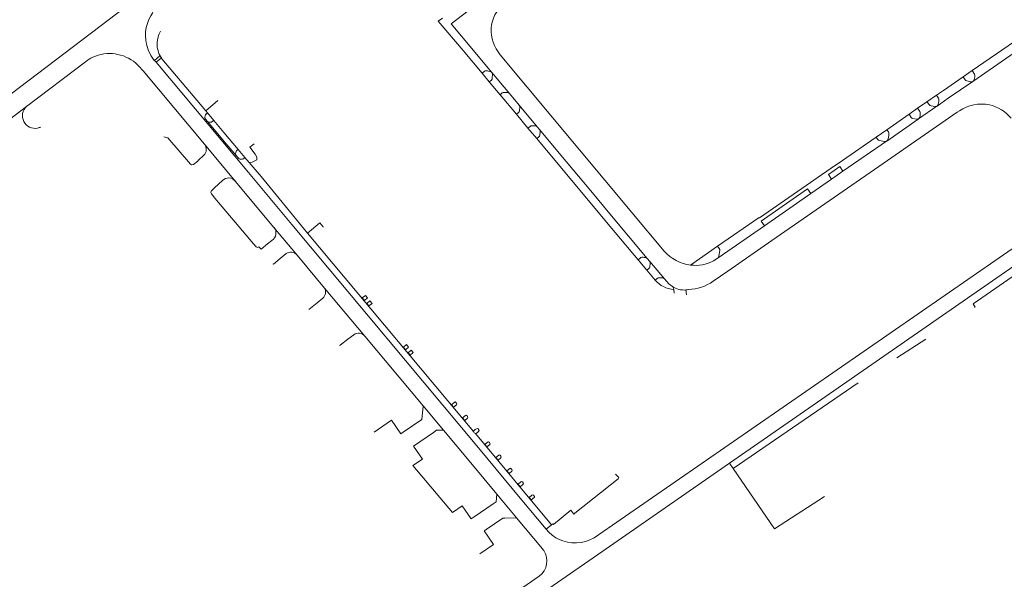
# Model space of a CAD drawing. Extents: x 145000 to 155000, y 457500 to 470000.
# Tile 206 of 256: x 146550 to 146921, y 465292 to 465503. Entities that reach past the tile are written whole.
import ezdxf

# ---------------------------------------------------------------- set-up
doc = ezdxf.new("R2010")
doc.units = 0
doc.header["$LTSCALE"] = 0.2
doc.header["$MEASUREMENT"] = 0
doc.layers.add('kant verharding', color=252, linetype='Continuous', lineweight=0)

msp = doc.modelspace()

# ---------------------------------------------------------------- linework, layer by layer
at = {"layer": 'kant verharding', "lineweight": 0}
for p, q in [((146709.21, 465503.7), (146707.62, 465502.49)), ((146909.35, 465483.84), (146931.79, 465499.38)), ((146727.83, 465483.18), (146716.41, 465496.84)), ((146935, 465497.37), (146909.6, 465479.79)), ((146552.13, 465470.33), (146574.34, 465487.22)), ((146600.44, 465487.73), (146601.05, 465487.01)), ((146603.03, 465488.71), (146601.05, 465487.01)), ((146601.05, 465487.01), (146615.88, 465469.31)), ((146602.93, 465488.86), (146603.03, 465488.71)), ((146603.03, 465488.71), (146603.25, 465488.4)), ((146724.97, 465483.58), (146724.18, 465482.9)), ((146727.83, 465483.18), (146727.56, 465483.4)), ((146727.89, 465483.1), (146727.83, 465483.18)), ((146905.95, 465481.51), (146909.35, 465483.84)), ((146910.23, 465482.56), (146909.35, 465483.84)), ((146724.18, 465482.9), (146726.92, 465479.64)), ((146726.92, 465479.64), (146727.69, 465480.3)), ((146726.92, 465479.64), (146731.05, 465474.72)), ((146734.49, 465475.22), (146727.89, 465483.1)), ((146728.03, 465480.98), (146728.08, 465482.48)), ((146906.68, 465480.43), (146905.95, 465481.51)), ((146909.6, 465479.79), (146909.2, 465479.66)), ((146909.6, 465479.79), (146909.91, 465480.11)), ((146615.09, 465474.32), (146619.8, 465468.72)), ((146624.39, 465472.52), (146619.8, 465468.72)), ((146731.79, 465475.42), (146731.05, 465474.72)), ((146731.05, 465474.72), (146737.15, 465467.39)), ((146734.49, 465475.22), (146734.14, 465475.49)), ((146734.49, 465475.22), (146738.24, 465470.74)), ((146888.7, 465469.61), (146892.24, 465472.08)), ((146895.81, 465474.55), (146892.24, 465472.08)), ((146892.24, 465472.08), (146893.14, 465470.94)), ((146896.58, 465473.41), (146895.81, 465474.55)), ((146552.13, 465470.33), (146541.08, 465461.91)), ((146635.98, 465445.3), (146615.88, 465469.31)), ((146619.8, 465468.72), (146620.43, 465467.96)), ((146745.04, 465462.6), (146738.24, 465470.74)), ((146738.3, 465468.68), (146738.45, 465470.03)), ((146888.7, 465469.61), (146885.48, 465467.35)), ((146889.54, 465468.42), (146888.7, 465469.61)), ((146889.02, 465465.59), (146895.92, 465470.39)), ((146893.82, 465470.55), (146895.29, 465470.3)), ((146895.92, 465470.39), (146896.05, 465470.48)), ((146896.05, 465470.48), (146896.33, 465470.75)), ((146619.54, 465466.8), (146619.48, 465466.3)), ((146619.69, 465465.57), (146620.46, 465464.67)), ((146620.43, 465467.96), (146619.9, 465467.46)), ((146620.43, 465467.96), (146622.86, 465465.05)), ((146622.86, 465465.05), (146622.27, 465464.61)), ((146737.15, 465467.39), (146737.95, 465468.01)), ((146737.15, 465467.39), (146741.52, 465462.16)), ((146877.01, 465457.26), (146888.96, 465465.55)), ((146877.06, 465461.52), (146885.48, 465467.35)), ((146885.48, 465467.35), (146886.26, 465466.18)), ((146886.86, 465465.74), (146888.26, 465465.46)), ((146888.96, 465465.55), (146889.02, 465465.59)), ((146889.02, 465465.59), (146889.31, 465465.86)), ((146621.52, 465464.36), (146621.05, 465464.38)), ((146742.29, 465462.8), (146741.52, 465462.16)), ((146741.52, 465462.16), (146744.84, 465458.18)), ((146745.04, 465462.6), (146744.74, 465462.83)), ((146745.04, 465462.6), (146745.9, 465461.56)), ((146746, 465459.48), (146746.12, 465460.86)), ((146877.06, 465461.52), (146873.04, 465458.74)), ((146877.65, 465460.72), (146877.06, 465461.52)), ((146744.84, 465458.18), (146745.65, 465458.8)), ((146860.51, 465445.86), (146877, 465457.26)), ((146873.04, 465458.74), (146873.58, 465457.91)), ((146874.24, 465457.48), (146876.25, 465457.13)), ((146877, 465457.26), (146877.01, 465457.26)), ((146877.01, 465457.26), (146877.3, 465457.54)), ((146630.94, 465442.15), (146619.29, 465456.05)), ((146632.05, 465454.11), (146631.48, 465453.64)), ((146634.6, 465451.05), (146632.05, 465454.11)), ((146616.78, 465449.67), (146616.98, 465449.86)), ((146616.98, 465449.86), (146619.09, 465451.85)), ((146631.15, 465452.96), (146631.07, 465452.47)), ((146631.3, 465451.73), (146632.12, 465450.74)), ((146632.79, 465450.39), (146633.3, 465450.37)), ((146634.03, 465450.57), (146634.6, 465451.05)), ((146634.6, 465451.05), (146636.24, 465449.11)), ((146636.24, 465449.11), (146640.68, 465443.8)), ((146624.45, 465440.81), (146626.12, 465442.32)), ((146658.28, 465422.46), (146640.68, 465443.8)), ((146848.36, 465437.41), (146856.19, 465442.87)), ((146856.19, 465442.87), (146860.51, 465445.86)), ((146621.88, 465438.28), (146622.19, 465438.71)), ((146630.94, 465442.15), (146645.58, 465424.64)), ((146623.28, 465435.64), (146637.81, 465418.4)), ((146830.8, 465425.24), (146848.36, 465437.41)), ((146654.36, 465414.14), (146645.58, 465424.64)), ((146658.28, 465422.46), (146662.84, 465426.31)), ((146813.33, 465413.18), (146830.8, 465425.24)), ((146721, 465347.49), (146658.28, 465422.46)), ((146766.52, 465307.33), (146930.87, 465421.04)), ((146644.78, 465419.71), (146643.16, 465418.36)), ((146802.97, 465410.4), (146813.17, 465417.5)), ((146813.78, 465416.69), (146813.17, 465417.5)), ((146938.02, 465419.04), (146817.63, 465335.59)), ((146647.88, 465412.83), (146650.16, 465414.72)), ((146664.7, 465401.72), (146654.36, 465414.14)), ((146783.84, 465413.05), (146783.09, 465412.41)), ((146786.54, 465412.89), (146786.21, 465413.14)), ((146786.54, 465412.89), (146787.5, 465411.77)), ((146811.57, 465411.97), (146813.33, 465413.18)), ((146813.61, 465413.78), (146813.96, 465415.94)), ((146783.09, 465412.41), (146786.44, 465408.42)), ((146786.44, 465408.42), (146787.19, 465409.06)), ((146787.5, 465411.77), (146793.05, 465405.18)), ((146787.5, 465411.74), (146787.5, 465411.77)), ((146787.55, 465409.74), (146787.71, 465411)), ((146786.44, 465408.42), (146789.58, 465404.67)), ((146790.34, 465405.33), (146789.58, 465404.67)), ((146793.05, 465405.18), (146792.69, 465405.42)), ((146811.48, 465404.27), (146816.99, 465408.09)), ((146679.92, 465383.51), (146664.7, 465401.72)), ((146796.56, 465401.18), (146796.5, 465401.63)), ((146661.89, 465396.16), (146664.05, 465397.92)), ((146796.7, 465399.72), (146796.56, 465401.18)), ((146801.2, 465401.01), (146801.36, 465399.2)), ((146658.79, 465393.62), (146661.89, 465396.16)), ((146673.45, 465382.35), (146675.7, 465384.08)), ((146701.95, 465357.16), (146679.92, 465383.51)), ((146670.36, 465379.97), (146670.61, 465380.16)), ((146670.61, 465380.16), (146673.45, 465382.35)), ((146880.81, 465375.32), (146891.76, 465382.41)), ((146866.2, 465365.93), (146819.07, 465333.48)), ((146709.57, 465348.04), (146701.95, 465357.16)), ((146683.41, 465347.31), (146689.98, 465351.82)), ((146694.33, 465347.23), (146701.38, 465352.07)), ((146698.31, 465342.03), (146705.77, 465347.16)), ((146719.95, 465335.63), (146709.57, 465348.04)), ((146750.46, 465312.28), (146721.66, 465346.7)), ((146723.45, 465340.61), (146738.57, 465322.32)), ((146729.77, 465323.82), (146719.95, 465335.63)), ((146817.63, 465335.59), (146767.74, 465300.98)), ((146817.63, 465335.59), (146819.07, 465333.48)), ((146775.86, 465330.09), (146774.61, 465331.38)), ((146736.04, 465316.28), (146729.77, 465323.82)), ((146721.16, 465315.24), (146728.33, 465320.16)), ((146738.57, 465322.32), (146748.41, 465310.58)), ((146737.19, 465314.9), (146736.04, 465316.28)), ((146732.81, 465314.8), (146737.19, 465314.9)), ((146750.46, 465312.28), (146748.41, 465310.58)), ((146725.27, 465310.17), (146725.68, 465310.45)), ((146748.41, 465310.58), (146749.38, 465309.43)), ((146767.74, 465300.98), (146737.64, 465280.12)), ((146713.14, 465270.33), (146745.76, 465292.85))]:
    msp.add_line(p, q, dxfattribs=at)
at = {"layer": 'kant verharding', "lineweight": 0, "flags": 128}
for points in [[(146716.41, 465496.84), (146712.48, 465501.53), (146725.89, 465511.91), (146773.08, 465547.93)], [(146505.91, 465444.47), (146589.7, 465508.04), (146593.07, 465510.61)], [(146707.62, 465502.49), (146716.99, 465491.49), (146724.18, 465482.9)], [(146597.39, 465493.84), (146598.03, 465491.7), (146599.04, 465489.6), (146600.35, 465487.67), (146600.44, 465487.73)], [(146600.44, 465487.73), (146602.45, 465489.46), (146602.93, 465488.86)], [(146615.09, 465474.32), (146603.17, 465488.34), (146603.25, 465488.4)], [(146731.01, 465489.88), (146780.81, 465430.29), (146793, 465415.61)], [(146593.34, 465486.68), (146594.54, 465485.54), (146596.11, 465483.76), (146619.29, 465456.05)], [(146895.81, 465474.55), (146898.46, 465476.39), (146905.95, 465481.51)], [(146909.6, 465479.79), (146900.3, 465473.44), (146896.05, 465470.48)], [(146816.99, 465408.09), (146833.61, 465419.64), (146875.67, 465448.78), (146903.64, 465468.11), (146904.46, 465468.61)], [(146631.3, 465451.73), (146627.53, 465456.21), (146620.46, 465464.67)], [(146622.86, 465465.05), (146626.68, 465460.52), (146632.05, 465454.11)], [(146745.9, 465461.56), (146753.98, 465451.9), (146765.26, 465438.39), (146772.44, 465429.76), (146786.54, 465412.89)], [(146614.04, 465448.46), (146613.98, 465448.49), (146605.44, 465458.41), (146603.95, 465458.78)], [(146744.84, 465458.18), (146763.01, 465436.38), (146774.48, 465422.7), (146783.09, 465412.41)], [(146813.17, 465417.5), (146828.88, 465428.39), (146829, 465428.24), (146856.1, 465446.97), (146860.32, 465449.89), (146860.29, 465449.95), (146873.04, 465458.74)], [(146639.12, 465450.73), (146638.92, 465451.39), (146638.45, 465452.32), (146636.44, 465454.95), (146638.09, 465456.18)], [(146616.78, 465449.67), (146615.12, 465448.35), (146614.45, 465448.24), (146614.04, 465448.46)], [(146636.24, 465449.11), (146637.39, 465449.21), (146639.08, 465450.12), (146639.12, 465450.73)], [(146860.51, 465445.86), (146859.31, 465447.6), (146855.03, 465444.57), (146856.19, 465442.87)], [(146635.98, 465445.3), (146652.36, 465425.73), (146723.45, 465340.61)], [(146622.19, 465438.71), (146623.25, 465439.72), (146624.45, 465440.81)], [(146848.36, 465437.41), (146847.14, 465439.14), (146829.61, 465426.98), (146830.8, 465425.24)], [(146621.88, 465438.28), (146621.71, 465437.75), (146621.93, 465437.25), (146623.28, 465435.64)], [(146662.84, 465426.31), (146664.11, 465424.79), (146664.26, 465424.87)], [(146637.81, 465418.4), (146638.8, 465417.23), (146639.34, 465417.07), (146639.88, 465417.24)], [(146643.16, 465418.36), (146640.77, 465416.37), (146639.88, 465417.24)], [(146910.24, 465394.37), (146910.48, 465394.54), (146909.7, 465395.77), (146940.45, 465417)], [(146645.23, 465410.75), (146645.3, 465410.8), (146645.36, 465410.75), (146647.88, 465412.83)], [(146793.05, 465405.18), (146794.76, 465403.24), (146796.08, 465402.27)], [(146679.73, 465397.02), (146678.93, 465397.99), (146680.09, 465398.95), (146680.88, 465397.98), (146679.73, 465397.02)], [(146801.2, 465401.01), (146801.68, 465401.08), (146802.15, 465401.18)], [(146681.45, 465394.95), (146680.65, 465395.92), (146681.81, 465396.87), (146682.62, 465395.91), (146681.45, 465394.95)], [(146695.29, 465378.38), (146694.48, 465379.36), (146695.65, 465380.34), (146696.45, 465379.38), (146695.29, 465378.38)], [(146697.01, 465376.31), (146696.22, 465377.27), (146697.38, 465378.28), (146698.17, 465377.33), (146697.01, 465376.31)], [(146701.38, 465352.07), (146701.41, 465352.09), (146701.95, 465357.16)], [(146713.41, 465356.67), (146712.65, 465357.63), (146713.71, 465358.56), (146714.02, 465358.66), (146714.31, 465358.51), (146714.56, 465358.22), (146714.67, 465357.91), (146714.52, 465357.61), (146713.41, 465356.67)], [(146717.86, 465353.51), (146718.19, 465353.63), (146718.49, 465353.47), (146718.7, 465353.23), (146718.83, 465352.86), (146718.65, 465352.51), (146717.63, 465351.67), (146716.82, 465352.64), (146717.86, 465353.51)], [(146689.98, 465351.82), (146693.55, 465346.69), (146694.33, 465347.23)], [(146705.77, 465347.16), (146706.96, 465347.97), (146709.57, 465348.04)], [(146721, 465347.49), (146721.05, 465347.82), (146721.59, 465348.28), (146722.28, 465348.62), (146722.64, 465348.5), (146722.91, 465348.18), (146723.03, 465347.84), (146722.85, 465347.51), (146721.8, 465346.68), (146721.66, 465346.7)], [(146721, 465347.49), (146721.2, 465347), (146721.66, 465346.7)], [(146721.16, 465315.24), (146720.03, 465314.47), (146716.7, 465319.43), (146713.01, 465316.92), (146698.08, 465334.63), (146701.65, 465337.05), (146698.31, 465342.03)], [(146726.17, 465343.47), (146726.59, 465343.59), (146726.96, 465343.37), (146727.12, 465343.16), (146727.2, 465342.82), (146727.03, 465342.51), (146726, 465341.66), (146725.21, 465342.63), (146726.17, 465343.47)], [(146730.54, 465338.59), (146730.76, 465338.66), (146730.96, 465338.56), (146731.26, 465338.23), (146731.39, 465337.86), (146731.21, 465337.51), (146730.22, 465336.68), (146729.39, 465337.63), (146730.54, 465338.59)], [(146734.61, 465333.52), (146734.92, 465333.61), (146735.2, 465333.47), (146735.43, 465333.21), (146735.56, 465332.84), (146735.38, 465332.5), (146734.39, 465331.69), (146733.58, 465332.68), (146734.61, 465333.52)], [(146819.07, 465333.48), (146834.6, 465310.72), (146853.47, 465322.91)], [(146738.81, 465328.49), (146739.12, 465328.59), (146739.41, 465328.44), (146739.66, 465328.15), (146739.77, 465327.83), (146739.61, 465327.53), (146738.57, 465326.66), (146737.76, 465327.64), (146738.81, 465328.49)], [(146759.22, 465316.61), (146775.55, 465329.63), (146775.86, 465330.09)], [(146729.77, 465323.82), (146729.53, 465320.98), (146728.33, 465320.16)], [(146742.98, 465323.49), (146743.33, 465323.6), (146743.64, 465323.4), (146743.92, 465322.97), (146743.97, 465322.75), (146743.86, 465322.55), (146742.73, 465321.65), (146741.96, 465322.59), (146742.98, 465323.49)], [(146750.46, 465312.28), (146750.92, 465312.66), (146751.22, 465312.32), (146757.73, 465317.8), (146758.89, 465316.34), (146759.22, 465316.61)], [(146725.68, 465310.45), (146732, 465314.78), (146732.81, 465314.8)], [(146737.19, 465314.9), (146747, 465303.15), (146747.24, 465302.86), (146747.46, 465302.55)], [(146723.31, 465301.29), (146728.5, 465304.88), (146725, 465309.98), (146725.27, 465310.17)]]:
    msp.add_lwpolyline(points, dxfattribs=at)
at = {"layer": 'kant verharding', "lineweight": 0}
for centre, radius, start, end in [((146612.04, 465497.09), 15.01, 144.1931, 192.5195), ((146740.89, 465498.69), 13.38, 129.8069, 174.8525), ((146612.76, 465493.7), 11.32, 153.1167, 177.6676), ((146743.38, 465499.73), 15.81, 179.4426, 218.5401), ((146610.77, 465493.91), 9.33, 178.451, 212.7444), ((146725.6, 465482.67), 1.11, 84.6997, 124.8718), ((146725.08, 465475.91), 7.89, 71.7356, 85.4779), ((146727.12, 465481.02), 0.915, 308.5466, 357.444), ((146726.97, 465482.47), 1.12, 0.2223, 34.2027), ((146905.89, 465482.01), 4.45, 334.709, 358.6928), ((146909.09, 465482.03), 1.25, 354.5161, 24.811), ((146732.37, 465474.85), 0.809, 80.7961, 135.6362), ((146732.75, 465469.77), 5.88, 76.2962, 92.4482), ((146891, 465472.88), 5.74, 338.2545, 357.7373), ((146895.8, 465472.86), 0.958, 347.49, 35.1589), ((146555.32, 465466.8), 4.76, 132.0681, 281.9882), ((146737.34, 465468.77), 0.973, 309.144, 354.8803), ((146737.51, 465470.14), 0.939, 353.2293, 39.1345), ((146888.7, 465467.84), 1.02, 349.8719, 34.4625), ((146893.81, 465471.31), 0.763, 209.429, 270.8625), ((146895.46, 465471.3), 1.02, 260.3283, 296.919), ((146620.41, 465466.17), 0.936, 172.2606, 219.8593), ((146620.41, 465466.76), 0.869, 125.7684, 177.0107), ((146887.01, 465466.59), 0.858, 208.6338, 260.1478), ((146888.43, 465466.78), 1.33, 262.8012, 293.505), ((146885.46, 465467.65), 4.25, 335.0946, 0.1246), ((146555.3, 465466.84), 4.8, 282.0548, 296.6319), ((146742.91, 465462.13), 0.915, 82.7347, 132.6812), ((146743.32, 465458.18), 4.86, 72.9604, 93.383), ((146745.11, 465460.92), 1.01, 356.4987, 38.8766), ((146745.07, 465459.54), 0.938, 308.0564, 356.4127), ((146874.42, 465458.51), 1.04, 215.453, 260.0602), ((146876.48, 465458.02), 0.92, 255.0351, 303.9884), ((146872.47, 465459.85), 5.35, 334.4658, 1.5332), ((146876.76, 465460.12), 1.06, 352.7111, 33.8752), ((146616.8, 465454.07), 3.19, 315.8622, 38.6424), ((146632.1, 465452.91), 0.952, 130.7911, 177.239), ((146632.1, 465452.38), 1.04, 175.1894, 219.1573), ((146632.89, 465451.41), 1.03, 221.0188, 264.081), ((146633.43, 465451.31), 0.95, 262.2328, 308.7991), ((146812.84, 465416.08), 1.12, 352.8992, 33.0789), ((146784.51, 465412.35), 0.967, 86.1619, 133.729), ((146784.79, 465407.69), 5.63, 75.3919, 92.1816), ((146804.85, 465426.14), 15.85, 221.6145, 263.1962), ((146812.74, 465413.82), 0.877, 313.0277, 357.6862), ((146786.41, 465409.9), 1.14, 312.8458, 352.0198), ((146786.67, 465411.1), 1.05, 354.6917, 38.0708), ((146804.82, 465424.65), 14.37, 262.5955, 298.0142), ((146790.92, 465404.72), 0.845, 81.6735, 133.6803), ((146791.51, 465401.3), 4.28, 74.036, 96.3332), ((146661.96, 465400.23), 3.12, 312.2086, 28.5097), ((146797.29, 465411.37), 10.21, 220.9851, 265.8913), ((146795.47, 465401.41), 1.05, 12.0808, 54.2908), ((146800.34, 465408.54), 7.58, 235.8623, 276.545), ((146801.68, 465418.21), 17.04, 271.5618, 305.1129), ((146759.36, 465319.88), 14.46, 226.309, 244.2846), ((146759.36, 465319.88), 14.45, 244.304, 299.7219), ((146741.57, 465298.58), 7.1, 306.1253, 33.9781)]:
    msp.add_arc(centre, radius, start, end, dxfattribs=at)
at = {"layer": 'kant verharding', "lineweight": 0, "extrusion": (0, 0, -1)}
for centre, radius, start, end in [((-146583.5, 465475.12), 15.18, 65.3456, 130.3783), ((-146583.49, 465475.14), 15.15, 52.8469, 65.3506), ((-146907.57, 465481.04), 1.08, 281.9785, 325.3216), ((-146909.17, 465484.81), 5.15, 269.6507, 290.7141), ((-146912.9, 465456.35), 14.88, 55.4487, 101.3741), ((-146912.73, 465456.92), 14.36, 102.477, 141.6411), ((-146621.12, 465465.28), 0.894, 274.3612, 317.1174), ((-146621.62, 465465.33), 0.975, 227.4988, 275.9032), ((-146628.45, 465440), 3.29, 44.9499, 139.1383), ((-146642.97, 465422.53), 3.36, 141.0817, 237.2583), ((-146651.93, 465412.05), 3.21, 56.5261, 139.3098), ((-146677.49, 465381.44), 3.19, 55.7977, 139.5764)]:
    msp.add_arc(centre, radius, start, end, dxfattribs=at)

doc.saveas('drawing.dxf')
